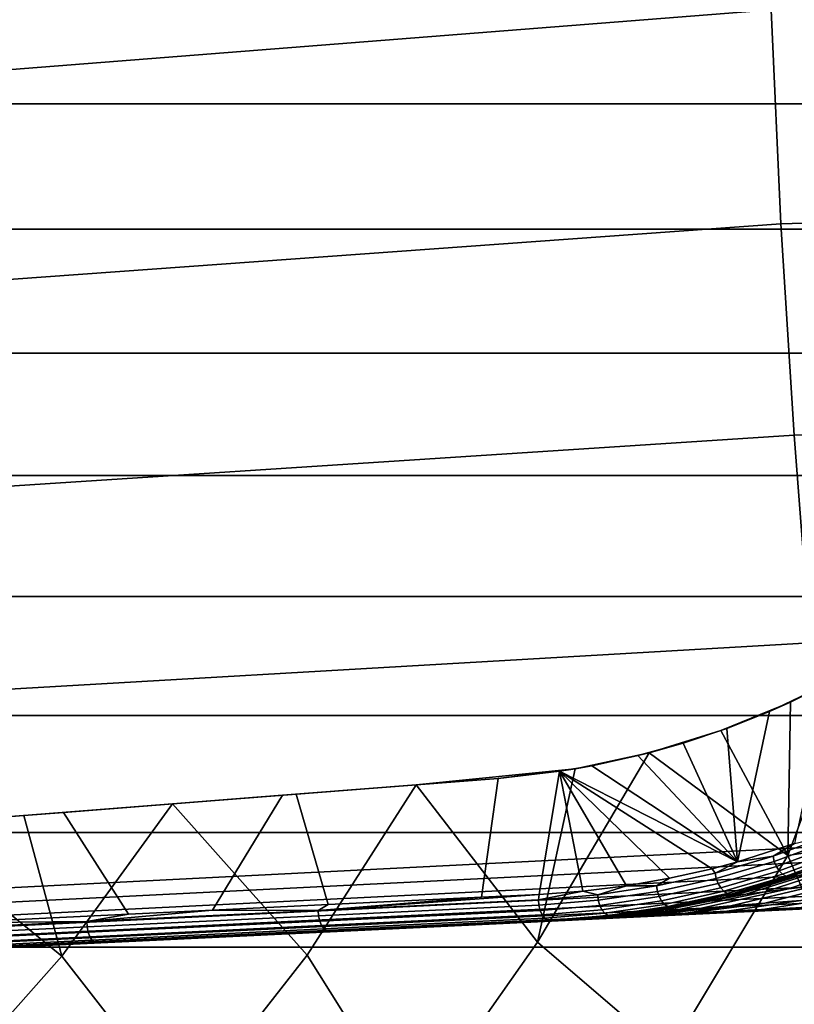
# Model space of a CAD drawing. Header units: metres. Extents: x -25 to 132, y -25 to 47.
# Tile 42 of 153: x 13.68 to 19.64, y -11.82 to -4.25. Entities that reach past the tile are written whole.
import ezdxf

# ---------------------------------------------------------------- set-up
doc = ezdxf.new("R2010")
doc.units = ezdxf.units.M
doc.layers.add('solid_12_061_031_XXX', color=7, linetype='CONTINUOUS')

msp = doc.modelspace()

# ---------------------------------------------------------------- linework, layer by layer
at = {"layer": 'solid_12_061_031_XXX'}
for points in [[(10.847364, -4.848528, 136.796509), (19.462854, -4.170034, 139.076294), (19.410835, -2.50793, 139.273132), (10.787987, -3.242297, 137.034164)], [(24.006155, -4.894315), (-24.006182, -4.89419), (-24.18384, -3.923208), (24.183823, -3.923323)], [(19.539206, -5.816728, 138.782013), (28.179585, -5.566525, 141.00766), (28.110941, -3.988852, 141.271255), (19.462854, -4.170034, 139.076294)], [(10.930156, -6.437024, 136.465179), (19.539206, -5.816728, 138.782013), (19.462854, -4.170034, 139.076294), (10.847364, -4.848528, 136.796509)], [(23.789551, -5.85724), (-23.789581, -5.857115), (-24.006182, -4.89419), (24.006155, -4.894315)], [(19.639601, -7.442104, 138.391373), (28.269739, -7.126412, 140.657654), (28.179585, -5.566525, 141.00766), (19.539206, -5.816728, 138.782013)], [(11.036068, -8.002057, 136.041351), (19.639601, -7.442104, 138.391373), (19.539206, -5.816728, 138.782013), (10.930156, -6.437024, 136.465179)], [(23.534401, -6.810431), (-23.534437, -6.810304), (-23.789581, -5.857115), (23.789551, -5.85724)], [(23.241053, -7.752641), (-23.241098, -7.752508), (-23.534437, -6.810304), (23.534401, -6.810431)], [(19.76371, -9.040312, 137.905563), (28.381145, -8.663671, 140.222076), (28.269739, -7.126412, 140.657654), (19.639601, -7.442104, 138.391373)], [(11.164731, -9.537952, 135.52652), (19.76371, -9.040312, 137.905563), (19.639601, -7.442104, 138.391373), (11.036068, -8.002057, 136.041351)], [(22.909941, -8.682426), (-22.90999, -8.682297), (-23.241098, -7.752508), (23.241053, -7.752641)], [(22.541649, -9.598123), (-22.5417, -9.598), (-22.90999, -8.682297), (22.909941, -8.682426)], [(11.312127, -11.039255, 134.921539), (19.877859, -10.606948, 137.317261), (19.76371, -9.040312, 137.905563), (11.164731, -9.537952, 135.52652)], [(21.086708, -10.444313, 115.090927), (20.383385, -9.076619, 116.597092), (20.133335, -9.227286, 116.787331), (19.591389, -10.674012, 116.600075)], [(19.591389, -10.674012, 116.600075), (20.133335, -9.227286, 116.787331), (19.612467, -9.495736, 117.185402)], [(19.612467, -9.495736, 117.185402), (20.133335, -9.227286, 116.787331), (20.073673, -9.260751, 117.874878), (19.91317, -9.347631, 117.991234)], [(19.452047, -9.566817, 118.326942), (19.91317, -9.347631, 117.991234), (19.644125, -10.583158, 117.650536), (19.206118, -10.723995, 117.992035)], [(19.612467, -9.495736, 117.185402), (19.91317, -9.347631, 117.991234), (19.452047, -9.566817, 118.326942)], [(19.07704, -9.714454, 117.596359), (19.612467, -9.495736, 117.185402), (19.452047, -9.566817, 118.326942), (19.123981, -9.697242, 118.566795)], [(19.591389, -10.674012, 116.600075), (19.612467, -9.495736, 117.185402), (19.07704, -9.714454, 117.596359)], [(22.136808, -10.498172), (-22.136866, -10.498053), (-22.5417, -9.598), (22.541649, -9.598123)], [(19.123981, -9.697242, 118.566795), (19.452047, -9.566817, 118.326942), (19.206118, -10.723995, 117.992035)], [(18.525467, -9.885303, 118.020378), (19.07704, -9.714454, 117.596359), (19.123981, -9.697242, 118.566795), (18.785954, -9.811034, 118.814453)], [(19.591389, -10.674012, 116.600075), (19.07704, -9.714454, 117.596359), (18.525467, -9.885303, 118.020378)], [(18.785954, -9.811034, 118.814453), (19.123981, -9.697242, 118.566795), (19.206118, -10.723995, 117.992035)], [(18.439367, -9.90716, 119.068726), (18.785954, -9.811034, 118.814453), (19.206118, -10.723995, 117.992035)], [(18.525467, -9.885303, 118.020378), (18.785954, -9.811034, 118.814453), (18.439367, -9.90716, 119.068726)], [(17.665648, -11.34118, 118.02565), (18.525467, -9.885303, 118.020378), (17.955324, -10.008369, 118.458565)], [(18.674711, -12.207056, 116.600075), (19.591389, -10.674012, 116.600075), (18.525467, -9.885303, 118.020378), (17.665648, -11.34118, 118.02565)], [(17.955324, -10.008369, 118.458565), (18.525467, -9.885303, 118.020378), (18.439367, -9.90716, 119.068726), (18.085709, -9.98475, 119.3284)], [(18.085709, -9.98475, 119.3284), (18.439367, -9.90716, 119.068726), (19.206118, -10.723995, 117.992035)], [(17.835978, -10.027472, 119.511879), (18.085709, -9.98475, 119.3284), (19.206118, -10.723995, 117.992035)], [(17.955324, -10.008369, 118.458565), (18.085709, -9.98475, 119.3284), (17.835978, -10.027472, 119.511879)], [(17.955324, -10.008369, 118.458565), (17.363832, -10.081729, 118.912636), (16.731993, -10.131315, 119.37442)], [(17.665648, -11.34118, 118.02565), (17.955324, -10.008369, 118.458565), (16.731993, -10.131315, 119.37442)], [(17.36334, -10.081729, 119.859085), (17.835978, -10.027472, 119.511879), (17.67841, -10.97487, 119.187561), (17.236986, -10.996124, 119.526352)], [(17.363832, -10.081729, 118.912636), (17.955324, -10.008369, 118.458565), (17.835978, -10.027472, 119.511879), (17.36334, -10.081729, 119.859085)], [(18.01619, -10.950076, 118.922951), (17.67841, -10.97487, 119.187561), (17.835978, -10.027472, 119.511879)], [(19.009703, -10.77671, 118.145454), (17.835978, -10.027472, 119.511879), (19.206118, -10.723995, 117.992035)], [(18.351311, -10.908612, 118.6605), (18.01619, -10.950076, 118.922951), (17.835978, -10.027472, 119.511879)], [(18.682878, -10.850687, 118.400993), (18.351311, -10.908612, 118.6605), (17.835978, -10.027472, 119.511879)], [(19.009703, -10.77671, 118.145454), (18.682878, -10.850687, 118.400993), (17.835978, -10.027472, 119.511879)], [(14.859682, -10.278256, 120.618019), (16.731993, -10.131315, 119.37442), (15.50694, -10.227458, 120.209999)], [(15.89513, -11.440556, 119.361473), (16.731993, -10.131315, 119.37442), (14.859682, -10.278256, 120.618019)], [(15.50694, -10.227458, 120.209999), (16.731993, -10.131315, 119.37442), (15.810977, -10.20356, 120.920738), (15.704029, -10.211953, 120.988319)], [(16.057652, -11.053068, 120.365578), (15.810977, -10.20356, 120.920738), (17.36334, -10.081729, 119.859085), (17.236986, -10.996124, 119.526352)], [(16.731993, -10.131315, 119.37442), (17.363832, -10.081729, 118.912636), (17.36334, -10.081729, 119.859085), (15.810977, -10.20356, 120.920738)], [(16.698502, -12.722324, 118.02565), (17.665648, -11.34118, 118.02565), (16.731993, -10.131315, 119.37442), (15.89513, -11.440556, 119.361473)], [(14.521764, -11.126876, 121.328117), (14.020444, -10.344089, 121.967117), (15.704029, -10.211953, 120.988319), (15.166019, -11.09606, 120.941246)], [(14.859682, -10.278256, 120.618019), (15.50694, -10.227458, 120.209999), (15.704029, -10.211953, 120.988319), (14.020444, -10.344089, 121.967117)], [(15.704029, -10.211953, 120.988319), (15.810977, -10.20356, 120.920738), (16.057652, -11.053068, 120.365578), (15.166019, -11.09606, 120.941246)], [(13.715604, -10.36805, 121.273376), (14.859682, -10.278256, 120.618019), (14.020444, -10.344089, 121.967117)], [(14.007456, -11.448546, 120.601761), (14.859682, -10.278256, 120.618019), (13.715604, -10.36805, 121.273376)], [(14.946753, -12.654489, 119.361473), (15.89513, -11.440556, 119.361473), (14.859682, -10.278256, 120.618019), (14.007456, -11.448546, 120.601761)], [(12.769523, -10.442306, 121.755608), (13.715604, -10.36805, 121.273376), (14.020444, -10.344089, 121.967117), (13.543123, -10.381553, 122.216858)], [(14.007456, -11.448546, 120.601761), (13.715604, -10.36805, 121.273376), (12.769523, -10.442306, 121.755608)], [(13.140291, -11.193402, 122.080635), (13.543123, -10.381553, 122.216858), (14.020444, -10.344089, 121.967117), (14.521764, -11.126876, 121.328117)], [(11.910124, -11.446815, 121.741142), (13.057293, -12.521387, 120.601761), (14.007456, -11.448546, 120.601761), (12.769523, -10.442306, 121.755608)], [(19.591389, -10.674012, 116.600075), (20.198223, -12.073307, 115.090927), (21.086708, -10.444313, 115.090927)], [(21.696072, -11.381143), (-21.696133, -11.381024), (-22.136866, -10.498053), (22.136808, -10.498172)], [(19.4786, -10.68018, 117.76725), (19.644125, -10.583158, 117.650536), (19.918129, -10.518151, 117.425285)], [(19.4786, -10.68018, 117.76725), (19.918129, -10.518151, 117.425285), (19.929485, -10.558091, 117.418915), (19.488142, -10.720789, 117.762291)], [(19.4786, -10.68018, 117.76725), (19.206118, -10.723995, 117.992035), (19.644125, -10.583158, 117.650536)], [(19.488142, -10.720789, 117.762291), (19.929485, -10.558091, 117.418915), (19.947401, -10.595955, 117.422089), (19.504354, -10.759281, 117.766792)], [(19.504354, -10.759281, 117.766792), (19.947401, -10.595955, 117.422089), (19.970474, -10.628772, 117.434555), (19.525967, -10.792637, 117.780396)], [(19.931707, -10.717867, 137.271286), (19.877859, -10.606948, 137.317261), (11.312127, -11.039255, 134.921539), (11.336699, -11.14738, 134.865952)], [(19.591389, -10.674012, 116.600075), (18.674711, -12.207056, 116.600075), (19.184147, -13.627232, 115.090927), (20.198223, -12.073307, 115.090927)], [(19.525967, -10.792637, 117.780396), (19.970474, -10.628772, 117.434555), (19.996893, -10.65397, 117.455338), (19.551285, -10.81824, 117.802032)], [(19.551285, -10.81824, 117.802032), (19.996893, -10.65397, 117.455338), (20.024586, -10.669571, 117.482803), (19.578321, -10.834083, 117.830009)], [(19.578321, -10.834083, 117.830009), (20.024586, -10.669571, 117.482803), (20.05138, -10.674352, 117.514801), (19.604956, -10.838923, 117.862129)], [(19.604956, -10.838923, 117.862129), (20.05138, -10.674352, 117.514801), (19.782488, -10.780445, 117.75898)], [(19.956736, -10.818911, 137.198425), (19.931707, -10.717867, 137.271286), (11.336699, -11.14738, 134.865952), (11.361928, -11.244339, 134.792786)], [(19.033115, -10.810609, 118.114944), (19.009703, -10.77671, 118.145454), (19.206118, -10.723995, 117.992035)], [(19.033115, -10.810609, 118.114944), (19.206118, -10.723995, 117.992035), (19.4786, -10.68018, 117.76725)], [(19.033115, -10.810609, 118.114944), (19.4786, -10.68018, 117.76725), (19.488142, -10.720789, 117.762291), (19.040869, -10.851742, 118.111382)], [(19.040869, -10.851742, 118.111382), (19.488142, -10.720789, 117.762291), (19.504354, -10.759281, 117.766792), (19.055397, -10.890727, 118.117195)], [(19.26774, -10.973219, 125.935799), (19.16287, -10.98725, 125.465927), (19.896145, -10.765857, 125.406624), (19.985144, -10.749677, 125.831779)], [(19.892174, -10.740786, 118.210571), (19.956385, -10.723721, 121.595451), (19.251011, -10.951749, 121.602051), (19.188194, -10.963543, 118.212608)], [(19.782488, -10.780445, 117.75898), (19.892174, -10.740786, 118.210571), (19.188194, -10.963543, 118.212608)], [(19.956385, -10.723721, 121.595451), (19.850668, -10.775536, 124.978882), (19.311913, -10.944076, 124.986595), (19.251011, -10.951749, 121.602051)], [(19.415308, -10.954537, 126.39447), (19.26774, -10.973219, 125.935799), (19.985144, -10.749677, 125.831779), (20.109552, -10.729193, 126.251038)], [(19.596003, -10.932862, 126.840027), (19.415308, -10.954537, 126.39447), (20.109552, -10.729193, 126.251038), (20.261822, -10.706513, 126.662994)], [(19.801849, -10.909689, 127.272438), (19.596003, -10.932862, 126.840027), (20.261822, -10.706513, 126.662994), (20.435747, -10.683455, 127.067619)], [(19.985378, -10.905538, 137.109985), (19.956736, -10.818911, 137.198425), (11.361928, -11.244339, 134.792786), (11.390573, -11.32725, 134.705078)], [(19.033115, -10.810609, 118.114944), (18.582991, -10.909804, 118.466942), (18.682878, -10.850687, 118.400993), (19.009703, -10.77671, 118.145454)], [(18.582991, -10.909804, 118.466942), (19.033115, -10.810609, 118.114944), (19.040869, -10.851742, 118.111382), (18.588972, -10.951328, 118.46476)], [(19.055397, -10.890727, 118.117195), (19.504354, -10.759281, 117.766792), (19.525967, -10.792637, 117.780396), (19.07556, -10.924507, 118.131927)], [(19.07556, -10.924507, 118.131927), (19.525967, -10.792637, 117.780396), (19.551285, -10.81824, 117.802032), (19.099779, -10.950432, 118.154419)], [(19.099779, -10.950432, 118.154419), (19.551285, -10.81824, 117.802032), (19.578321, -10.834083, 117.830009), (19.126152, -10.96647, 118.182915)], [(19.110876, -10.994987, 124.989464), (19.311913, -10.944076, 124.986595), (19.896145, -10.765857, 125.406624)], [(19.16287, -10.98725, 125.465927), (19.110876, -10.994987, 124.989464), (19.896145, -10.765857, 125.406624)], [(19.782488, -10.780445, 117.75898), (19.188194, -10.963543, 118.212608), (19.488449, -10.87829, 117.983177)], [(19.311913, -10.944076, 124.986595), (19.850668, -10.775536, 124.978882), (19.896145, -10.765857, 125.406624)], [(19.604956, -10.838923, 117.862129), (19.782488, -10.780445, 117.75898), (19.488449, -10.87829, 117.983177)], [(20.016811, -10.975262, 137.00853), (19.985378, -10.905538, 137.109985), (11.390573, -11.32725, 134.705078), (11.421848, -11.393847, 134.605194)], [(18.582991, -10.909804, 118.466942), (18.351311, -10.908612, 118.6605), (18.682878, -10.850687, 118.400993)], [(18.588972, -10.951328, 118.46476), (19.040869, -10.851742, 118.111382), (19.055397, -10.890727, 118.117195), (18.601828, -10.990682, 118.471886)], [(18.601828, -10.990682, 118.471886), (19.055397, -10.890727, 118.117195), (19.07556, -10.924507, 118.131927), (18.62055, -11.02478, 118.48774)], [(19.126152, -10.96647, 118.182915), (19.578321, -10.834083, 117.830009), (19.604956, -10.838923, 117.862129), (19.152611, -10.971361, 118.215179)], [(19.152611, -10.971361, 118.215179), (19.604956, -10.838923, 117.862129), (19.188194, -10.963543, 118.212608)], [(19.415897, -11.042063, 127.946899), (19.154799, -11.063533, 127.501831), (19.801849, -10.909689, 127.272438), (20.02681, -10.886305, 127.692772)], [(19.604956, -10.838923, 117.862129), (19.488449, -10.87829, 117.983177), (19.188194, -10.963543, 118.212608)], [(19.692926, -11.020115, 128.375748), (19.415897, -11.042063, 127.946899), (20.02681, -10.886305, 127.692772), (20.266685, -10.863711, 128.102493)], [(20.050137, -11.026082, 136.896942), (20.016811, -10.975262, 137.00853), (11.421848, -11.393847, 134.605194), (11.4549, -11.442307, 134.49588)], [(15.980072, -11.09722, 120.40593), (17.236986, -10.996124, 119.526352), (17.67841, -10.97487, 119.187561)], [(17.673681, -11.015639, 119.179016), (15.980072, -11.09722, 120.40593), (17.67841, -10.97487, 119.187561)], [(17.673681, -11.015639, 119.179016), (17.67841, -10.97487, 119.187561), (18.01619, -10.950076, 118.922951)], [(18.129416, -10.978011, 118.822037), (17.673681, -11.015639, 119.179016), (18.01619, -10.950076, 118.922951)], [(18.133638, -11.019798, 118.821236), (17.676218, -11.057733, 119.179672), (17.673681, -11.015639, 119.179016), (18.129416, -10.978011, 118.822037)], [(18.129416, -10.978011, 118.822037), (18.01619, -10.950076, 118.922951), (18.351311, -10.908612, 118.6605)], [(18.129416, -10.978011, 118.822037), (18.351311, -10.908612, 118.6605), (18.582991, -10.909804, 118.466942)], [(18.129416, -10.978011, 118.822037), (18.582991, -10.909804, 118.466942), (18.588972, -10.951328, 118.46476), (18.133638, -11.019798, 118.821236)], [(18.133638, -11.019798, 118.821236), (18.588972, -10.951328, 118.46476), (18.601828, -10.990682, 118.471886), (18.144831, -11.059403, 118.829659)], [(18.531883, -11.11613, 126.052208), (18.41021, -11.126456, 125.531868), (19.16287, -10.98725, 125.465927), (19.26774, -10.973219, 125.935799)], [(19.251011, -10.951749, 121.602051), (19.110876, -10.994987, 124.989464), (18.577414, -11.099992, 124.997055), (18.525475, -11.103894, 121.608803)], [(18.799606, -11.052748, 118.509926), (19.133701, -10.977471, 118.254242), (19.251011, -10.951749, 121.602051), (18.525475, -11.103894, 121.608803)], [(18.70406, -11.101545, 126.555237), (18.531883, -11.11613, 126.052208), (19.26774, -10.973219, 125.935799), (19.415308, -10.954537, 126.39447)], [(18.62055, -11.02478, 118.48774), (19.07556, -10.924507, 118.131927), (19.099779, -10.950432, 118.154419), (18.643669, -11.050947, 118.511093)], [(18.643669, -11.050947, 118.511093), (19.099779, -10.950432, 118.154419), (19.126152, -10.96647, 118.182915), (18.669373, -11.067132, 118.540115)], [(18.669373, -11.067132, 118.540115), (19.126152, -10.96647, 118.182915), (19.152611, -10.971361, 118.215179), (18.695644, -11.072065, 118.572525)], [(18.695644, -11.072065, 118.572525), (19.152611, -10.971361, 118.215179), (18.799606, -11.052748, 118.509926)], [(18.914991, -11.083681, 127.038437), (18.70406, -11.101545, 126.555237), (19.415308, -10.954537, 126.39447), (19.596003, -10.932862, 126.840027)], [(19.152611, -10.971361, 118.215179), (19.133701, -10.977471, 118.254242), (18.799606, -11.052748, 118.509926)], [(19.154799, -11.063533, 127.501831), (18.914991, -11.083681, 127.038437), (19.596003, -10.932862, 126.840027), (19.801849, -10.909689, 127.272438)], [(19.251011, -10.951749, 121.602051), (19.311913, -10.944076, 124.986595), (19.110876, -10.994987, 124.989464)], [(19.133701, -10.977471, 118.254242), (19.188194, -10.963543, 118.212608), (19.251011, -10.951749, 121.602051)], [(19.152611, -10.971361, 118.215179), (19.188194, -10.963543, 118.212608), (19.133701, -10.977471, 118.254242)], [(19.367502, -11.094445, 129.004517), (19.98237, -10.99837, 128.790512), (20.282106, -10.977332, 129.193115), (19.694576, -11.075437, 129.410339)], [(11.488823, -11.471304, 134.380142), (11.408984, -11.485524, 134.227875), (13.773287, -11.371575, 134.891373), (20.084393, -11.05654, 136.778442)], [(20.084393, -11.05654, 136.778442), (20.050137, -11.026082, 136.896942), (11.4549, -11.442307, 134.49588), (11.488823, -11.471304, 134.380142)], [(20.084393, -11.05654, 136.778442), (13.773287, -11.371575, 134.891373), (19.949234, -11.073923, 136.608688)], [(15.980072, -11.09722, 120.40593), (15.166019, -11.09606, 120.941246), (16.057652, -11.053068, 120.365578)], [(15.980072, -11.09722, 120.40593), (16.057652, -11.053068, 120.365578), (17.236986, -10.996124, 119.526352)], [(15.980072, -11.09722, 120.40593), (17.673681, -11.015639, 119.179016), (17.676218, -11.057733, 119.179672), (15.982558, -11.139316, 120.406616)], [(18.144831, -11.059403, 118.829659), (17.685871, -11.097584, 119.189537), (17.676218, -11.057733, 119.179672), (18.133638, -11.019798, 118.821236)], [(18.144831, -11.059403, 118.829659), (18.601828, -10.990682, 118.471886), (18.62055, -11.02478, 118.48774), (18.162115, -11.093718, 118.846642)], [(18.162115, -11.093718, 118.846642), (18.62055, -11.02478, 118.48774), (18.643669, -11.050947, 118.511093), (18.184135, -11.12005, 118.870857)], [(18.184135, -11.12005, 118.870857), (18.643669, -11.050947, 118.511093), (18.669373, -11.067132, 118.540115), (18.209166, -11.136336, 118.900406)], [(18.41021, -11.126456, 125.531868), (18.351421, -11.131653, 125.000259), (18.577414, -11.099992, 124.997055), (19.16287, -10.98725, 125.465927)], [(18.460707, -11.111728, 118.76947), (18.799606, -11.052748, 118.509926), (18.525475, -11.103894, 121.608803)], [(18.695644, -11.072065, 118.572525), (18.799606, -11.052748, 118.509926), (18.460707, -11.111728, 118.76947)], [(18.577414, -11.099992, 124.997055), (19.110876, -10.994987, 124.989464), (19.16287, -10.98725, 125.465927)], [(18.745441, -11.129963, 128.140549), (19.415897, -11.042063, 127.946899), (19.692926, -11.020115, 128.375748), (19.050177, -11.11278, 128.582092)], [(18.745441, -11.129963, 128.140549), (19.154799, -11.063533, 127.501831), (19.415897, -11.042063, 127.946899)], [(19.050177, -11.11278, 128.582092), (19.692926, -11.020115, 128.375748), (19.98237, -10.99837, 128.790512), (19.367502, -11.094445, 129.004517)], [(19.694576, -11.075437, 129.410339), (20.029713, -11.056149, 129.801712), (19.650032, -11.088508, 129.961853), (19.432671, -11.098989, 129.661942)], [(14.199016, -11.183019, 121.501717), (13.140291, -11.193402, 122.080635), (14.521764, -11.126876, 121.328117)], [(20.132895, -11.065225, 130.559204), (19.949234, -11.073923, 136.608688), (13.773287, -11.371575, 134.891373), (19.883234, -11.077263, 130.261032)], [(19.650032, -11.088508, 129.961853), (19.883234, -11.077263, 130.261032), (13.773287, -11.371575, 134.891373)], [(19.432671, -11.098989, 129.661942), (19.650032, -11.088508, 129.961853), (13.773287, -11.371575, 134.891373)], [(19.230762, -11.108727, 129.361664), (19.432671, -11.098989, 129.661942), (13.773287, -11.371575, 134.891373)], [(19.044025, -11.117733, 129.061218), (19.230762, -11.108727, 129.361664), (13.773287, -11.371575, 134.891373)], [(18.871979, -11.126031, 128.761047), (19.044025, -11.117733, 129.061218), (13.773287, -11.371575, 134.891373)], [(18.714315, -11.133636, 128.461426), (18.871979, -11.126031, 128.761047), (13.773287, -11.371575, 134.891373)], [(14.199016, -11.183019, 121.501717), (14.521764, -11.126876, 121.328117), (15.166019, -11.09606, 120.941246)], [(14.199016, -11.183019, 121.501717), (15.166019, -11.09606, 120.941246), (15.980072, -11.09722, 120.40593)], [(14.199016, -11.183019, 121.501717), (15.980072, -11.09722, 120.40593), (15.982558, -11.139316, 120.406616), (14.201449, -11.225117, 121.502434)], [(15.982558, -11.139316, 120.406616), (17.676218, -11.057733, 119.179672), (17.685871, -11.097584, 119.189537), (15.991446, -11.179204, 120.41703)], [(15.991446, -11.179204, 120.41703), (17.685871, -11.097584, 119.189537), (17.701874, -11.132044, 119.20784), (16.006033, -11.213733, 120.436363)], [(16.006033, -11.213733, 120.436363), (17.701874, -11.132044, 119.20784), (17.722963, -11.158388, 119.233139), (16.025164, -11.240171, 120.463081)], [(18.162115, -11.093718, 118.846642), (17.701874, -11.132044, 119.20784), (17.685871, -11.097584, 119.189537), (18.144831, -11.059403, 118.829659)], [(18.184135, -11.12005, 118.870857), (17.722963, -11.158388, 119.233139), (17.701874, -11.132044, 119.20784), (18.162115, -11.093718, 118.846642)], [(18.209166, -11.136336, 118.900406), (17.747473, -11.174534, 119.263428), (17.722963, -11.158388, 119.233139), (18.184135, -11.12005, 118.870857)], [(18.525475, -11.103894, 121.608803), (17.790651, -11.178318, 121.615486), (17.773432, -11.179206, 119.29628), (18.118261, -11.153978, 119.03183)], [(18.577414, -11.099992, 124.997055), (18.351421, -11.131653, 125.000259), (17.790651, -11.178318, 121.615486), (18.525475, -11.103894, 121.608803)], [(18.351421, -11.131653, 125.000259), (17.795828, -11.178055, 122.151543), (17.790651, -11.178318, 121.615486)], [(18.351421, -11.131653, 125.000259), (17.830439, -11.176315, 125.007637), (17.795828, -11.178055, 122.151543)], [(18.351421, -11.131653, 125.000259), (18.41021, -11.126456, 125.531868), (17.859392, -11.174907, 125.554779), (17.830439, -11.176315, 125.007637)], [(18.531883, -11.11613, 126.052208), (17.932556, -11.171367, 126.116333), (17.859392, -11.174907, 125.554779), (18.41021, -11.126456, 125.531868)], [(18.70406, -11.101545, 126.555237), (18.052378, -11.165579, 126.690224), (17.932556, -11.171367, 126.116333), (18.531883, -11.11613, 126.052208)], [(18.70406, -11.101545, 126.555237), (18.130493, -11.161807, 126.981003), (18.052378, -11.165579, 126.690224)], [(18.118261, -11.153978, 119.03183), (18.460707, -11.111728, 118.76947), (18.525475, -11.103894, 121.608803)], [(18.235243, -11.141298, 118.932968), (18.460707, -11.111728, 118.76947), (18.118261, -11.153978, 119.03183)], [(18.70406, -11.101545, 126.555237), (18.914991, -11.083681, 127.038437), (18.193491, -11.158766, 127.188652), (18.130493, -11.161807, 126.981003)], [(18.914991, -11.083681, 127.038437), (18.457731, -11.145466, 127.677139), (18.221109, -11.157434, 127.273865), (18.193491, -11.158766, 127.188652)], [(18.209166, -11.136336, 118.900406), (18.669373, -11.067132, 118.540115), (18.695644, -11.072065, 118.572525), (18.235243, -11.141298, 118.932968)], [(18.235243, -11.141298, 118.932968), (18.695644, -11.072065, 118.572525), (18.460707, -11.111728, 118.76947)], [(19.154799, -11.063533, 127.501831), (18.745441, -11.129963, 128.140549), (18.440897, -11.146827, 127.864883), (18.457731, -11.145466, 127.677139)], [(18.745441, -11.129963, 128.140549), (18.57077, -11.140561, 128.162567), (18.440897, -11.146827, 127.864883)], [(18.457731, -11.145466, 127.677139), (18.914991, -11.083681, 127.038437), (19.154799, -11.063533, 127.501831)], [(18.745441, -11.129963, 128.140549), (18.714315, -11.133636, 128.461426), (18.57077, -11.140561, 128.162567)], [(19.050177, -11.11278, 128.582092), (18.871979, -11.126031, 128.761047), (18.714315, -11.133636, 128.461426)], [(19.050177, -11.11278, 128.582092), (18.714315, -11.133636, 128.461426), (18.745441, -11.129963, 128.140549)], [(19.050177, -11.11278, 128.582092), (19.367502, -11.094445, 129.004517), (19.044025, -11.117733, 129.061218), (18.871979, -11.126031, 128.761047)], [(19.367502, -11.094445, 129.004517), (19.230762, -11.108727, 129.361664), (19.044025, -11.117733, 129.061218)], [(19.367502, -11.094445, 129.004517), (19.694576, -11.075437, 129.410339), (19.432671, -11.098989, 129.661942), (19.230762, -11.108727, 129.361664)], [(12.34062, -11.272547, 122.460159), (13.140291, -11.193402, 122.080635), (14.199016, -11.183019, 121.501717)], [(12.34062, -11.272547, 122.460159), (14.199016, -11.183019, 121.501717), (14.201449, -11.225117, 121.502434), (12.342999, -11.314648, 122.460907)], [(18.57077, -11.140561, 128.162567), (18.714315, -11.133636, 128.461426), (13.773287, -11.371575, 134.891373)], [(18.440897, -11.146827, 127.864883), (18.57077, -11.140561, 128.162567), (13.773287, -11.371575, 134.891373)], [(18.32443, -11.152447, 127.568573), (18.440897, -11.146827, 127.864883), (13.773287, -11.371575, 134.891373)], [(18.221109, -11.157434, 127.273865), (18.32443, -11.152447, 127.568573), (13.773287, -11.371575, 134.891373)], [(18.193491, -11.158766, 127.188652), (18.221109, -11.157434, 127.273865), (13.773287, -11.371575, 134.891373)], [(18.130493, -11.161807, 126.981003), (18.193491, -11.158766, 127.188652), (13.773287, -11.371575, 134.891373)], [(18.052378, -11.165579, 126.690224), (18.130493, -11.161807, 126.981003), (13.773287, -11.371575, 134.891373)], [(17.932556, -11.171367, 126.116333), (18.052378, -11.165579, 126.690224), (13.773287, -11.371575, 134.891373)], [(17.859392, -11.174907, 125.554779), (17.932556, -11.171367, 126.116333), (13.773287, -11.371575, 134.891373)], [(17.830439, -11.176315, 125.007637), (17.859392, -11.174907, 125.554779), (13.773287, -11.371575, 134.891373)], [(17.795828, -11.178055, 122.151543), (17.830439, -11.176315, 125.007637), (13.773287, -11.371575, 134.891373)], [(17.790651, -11.178318, 121.615486), (17.795828, -11.178055, 122.151543), (13.773287, -11.371575, 134.891373)], [(16.071753, -11.261176, 120.529091), (17.773432, -11.179206, 119.29628), (17.790651, -11.178318, 121.615486), (13.773287, -11.371575, 134.891373)], [(14.201449, -11.225117, 121.502434), (15.982558, -11.139316, 120.406616), (15.991446, -11.179204, 120.41703), (14.209534, -11.265044, 121.513344)], [(14.209534, -11.265044, 121.513344), (15.991446, -11.179204, 120.41703), (16.006033, -11.213733, 120.436363), (14.22263, -11.299644, 121.533592)], [(16.025164, -11.240171, 120.463081), (17.722963, -11.158388, 119.233139), (17.747473, -11.174534, 119.263428), (16.047329, -11.25643, 120.495064)], [(16.047329, -11.25643, 120.495064), (17.747473, -11.174534, 119.263428), (17.773432, -11.179206, 119.29628), (16.071753, -11.261176, 120.529091)], [(18.235243, -11.141298, 118.932968), (17.773432, -11.179206, 119.29628), (17.747473, -11.174534, 119.263428), (18.209166, -11.136336, 118.900406)], [(18.235243, -11.141298, 118.932968), (18.118261, -11.153978, 119.03183), (17.773432, -11.179206, 119.29628)], [(18.457731, -11.145466, 127.677139), (18.32443, -11.152447, 127.568573), (18.221109, -11.157434, 127.273865)], [(18.457731, -11.145466, 127.677139), (18.440897, -11.146827, 127.864883), (18.32443, -11.152447, 127.568573)], [(12.342999, -11.314648, 122.460907), (14.201449, -11.225117, 121.502434), (14.209534, -11.265044, 121.513344), (12.350245, -11.354615, 122.472252)], [(12.350245, -11.354615, 122.472252), (14.209534, -11.265044, 121.513344), (14.22263, -11.299644, 121.533592), (12.361786, -11.389291, 122.493309)], [(14.281139, -11.347435, 121.630859), (16.071753, -11.261176, 120.529091), (13.773287, -11.371575, 134.891373)], [(14.22263, -11.299644, 121.533592), (16.006033, -11.213733, 120.436363), (16.025164, -11.240171, 120.463081), (14.239702, -11.326182, 121.561577)], [(14.239702, -11.326182, 121.561577), (16.025164, -11.240171, 120.463081), (16.047329, -11.25643, 120.495064), (14.259401, -11.34256, 121.595078)], [(14.259401, -11.34256, 121.595078), (16.047329, -11.25643, 120.495064), (16.071753, -11.261176, 120.529091), (14.281139, -11.347435, 121.630859)], [(12.361786, -11.389291, 122.493309), (14.22263, -11.299644, 121.533592), (14.239702, -11.326182, 121.561577), (12.376709, -11.415933, 122.522392)], [(12.376709, -11.415933, 122.522392), (14.239702, -11.326182, 121.561577), (14.259401, -11.34256, 121.595078), (12.393836, -11.432434, 122.557228)], [(12.393836, -11.432434, 122.557228), (14.259401, -11.34256, 121.595078), (14.281139, -11.347435, 121.630859), (12.412902, -11.437439, 122.594482)], [(12.412902, -11.437439, 122.594482), (14.281139, -11.347435, 121.630859), (13.773287, -11.371575, 134.891373)], [(17.665648, -11.34118, 118.02565), (16.698502, -12.722324, 118.02565), (17.638332, -13.661855, 116.600075), (18.674711, -12.207056, 116.600075)], [(21.220129, -12.245653), (-21.220196, -12.245537), (-21.696133, -11.381024), (21.696072, -11.381143)], [(10.477341, -11.530689, 123.414642), (12.412902, -11.437439, 122.594482), (13.773287, -11.371575, 134.891373), (11.408984, -11.485524, 134.227875)], [(14.007456, -11.448546, 120.601761), (13.057293, -12.521387, 120.601761), (13.905895, -13.790126, 119.361473), (14.946753, -12.654489, 119.361473)], [(15.89513, -11.440556, 119.361473), (14.946753, -12.654489, 119.361473), (15.623632, -14.021398, 118.02565), (16.698502, -12.722324, 118.02565)]]:
    msp.add_3dface(points, dxfattribs=at)

doc.saveas('drawing.dxf')
